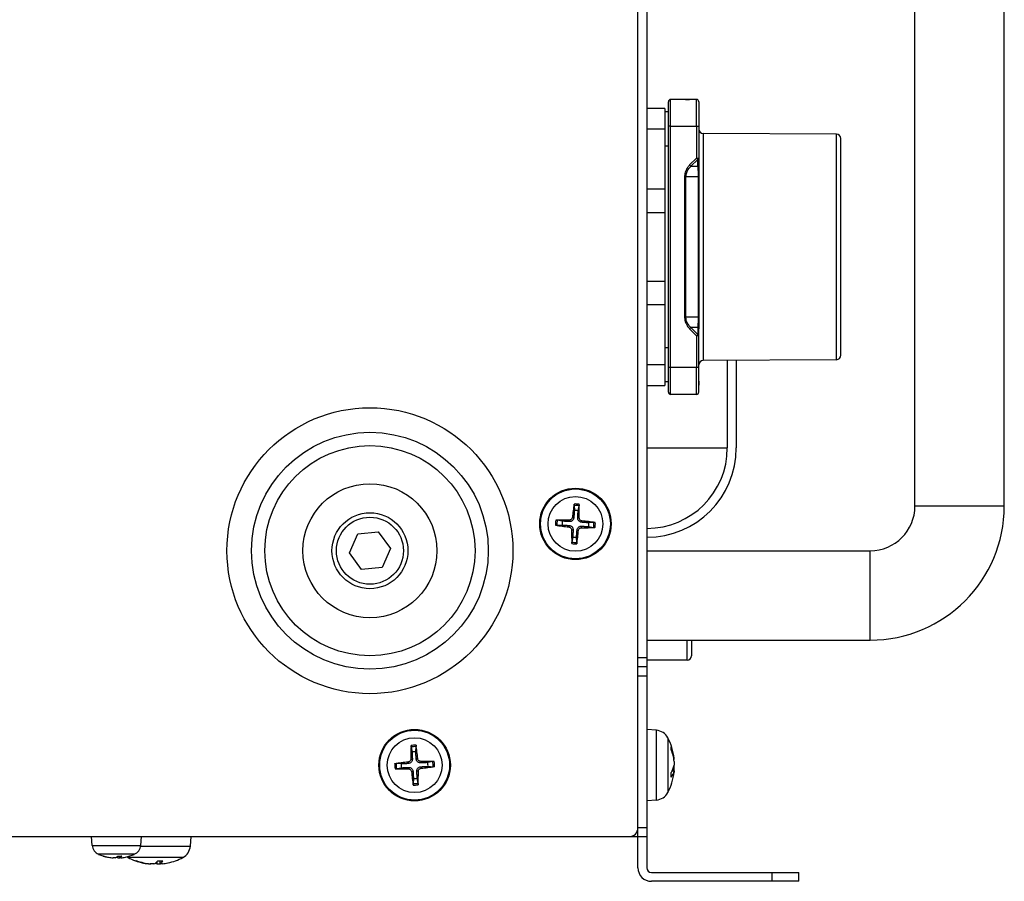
# Model space of a CAD drawing. Header units: millimetres. Extents: x 0 to 2376, y 0 to 1680.
# Tile 10 of 61: x 864 to 975, y 250 to 346. Entities that reach past the tile are written whole.
import ezdxf

# ---------------------------------------------------------------- set-up
doc = ezdxf.new("R2010")
doc.units = ezdxf.units.MM
doc.header["$LTSCALE"] = 0.2

# ---------------------------------------------------------------- blocks, each defined once
blk = doc.blocks.new('A$C0e24132f')
for p, q in [((340.9, -19), (340.9, -217.5)), ((339.9, -217.5), (339.9, -20)), ((370.9, -177), (370.9, -77)), ((380.9, -177), (380.9, -77)), ((343.55, -164.5), (343.55, -131.5)), ((346.45, -131.5), (343.55, -131.5)), ((346.45, -134.5), (346.45, -131.5)), ((346.7, -131.75), (346.7, -138.83)), ((342.9, -132.5), (340.9, -132.5)), ((342.9, -132.5), (342.9, -163.5)), ((343.3, -132.9), (342.9, -132.9)), ((340.9, -134.8), (342.9, -134.8)), ((343.55, -134.5), (343.3, -134.5)), ((343.3, -161.5), (343.3, -134.5)), ((343.55, -134.5), (346.45, -134.5)), ((346.45, -134.5), (346.7, -134.5)), ((346.45, -134.5), (346.45, -138.06)), ((347.2, -135.3), (347.2, -160.7)), ((362.1, -135.38), (347.2, -135.3)), ((362.1, -135.38), (362.1, -160.62)), ((362.6, -160.12), (362.6, -135.88)), ((342.9, -136.69), (343.3, -136.69)), ((346.45, -138.06), (345.68, -138.83)), ((345.82, -138.97), (346.59, -138.2)), ((346.45, -138.06), (346.59, -138.2)), ((346.45, -138.06), (346.7, -138.06)), ((346.59, -138.97), (346.59, -138.2)), ((345.82, -138.97), (346.59, -138.97)), ((346.61, -139.25), (346.61, -139.25)), ((345.1, -140.12), (345.1, -155.88)), ((345.27, -140.12), (346.63, -140.12)), ((345.27, -155.88), (345.27, -140.12)), ((346.63, -140.12), (346.63, -155.88)), ((346.7, -140.12), (346.7, -155.88)), ((340.9, -141.5), (342.9, -141.5)), ((340.9, -144.15), (342.9, -144.15)), ((340.9, -151.85), (342.9, -151.85)), ((342.9, -154.5), (340.9, -154.5)), ((346.63, -155.88), (345.27, -155.88)), ((345.68, -157.17), (346.45, -157.94)), ((346.59, -157.03), (345.82, -157.03)), ((346.59, -157.8), (345.82, -157.03)), ((346.59, -157.03), (346.59, -157.8)), ((346.61, -156.75), (346.61, -156.75)), ((346.7, -164.25), (346.7, -157.17)), ((346.45, -157.94), (346.59, -157.8)), ((346.7, -157.94), (346.45, -157.94)), ((346.45, -157.94), (346.45, -161.5)), ((343.3, -159.31), (342.9, -159.31)), ((362.1, -160.62), (347.2, -160.7)), ((349.9, -160.68), (349.9, -170.5)), ((350.9, -160.68), (350.9, -170.5)), ((342.9, -161.2), (340.9, -161.2)), ((343.55, -161.5), (343.3, -161.5)), ((346.45, -161.5), (343.55, -161.5)), ((346.7, -161.5), (346.45, -161.5)), ((346.45, -164.5), (346.45, -161.5)), ((340.9, -163.5), (342.9, -163.5)), ((343.3, -163.1), (342.9, -163.1)), ((346.45, -164.5), (343.55, -164.5)), ((340.9, -170.5), (349.9, -170.5)), ((332.74, -176.93), (332.78, -177.5)), ((333.2, -177.53), (333.3, -176.97)), ((380.9, -177), (370.9, -177)), ((332.55, -178.28), (332.72, -178.29)), ((333.33, -178.32), (333.16, -178.32)), ((330.83, -179.16), (331.4, -179.12)), ((331.43, -178.7), (330.87, -178.6)), ((332.18, -179.35), (332.19, -179.18)), ((332.22, -178.57), (332.22, -178.74)), ((333.58, -179.43), (333.58, -179.26)), ((333.62, -178.65), (333.61, -178.82)), ((334.37, -179.3), (334.93, -179.4)), ((334.97, -178.84), (334.4, -178.88)), ((307.6, -182.24), (308.54, -180.13)), ((308.54, -180.13), (310.84, -179.89)), ((310.84, -179.89), (312.2, -181.76)), ((332.47, -179.68), (332.64, -179.68)), ((332.6, -180.47), (332.5, -181.03)), ((333.06, -181.07), (333.02, -180.5)), ((333.25, -179.72), (333.08, -179.71)), ((312.2, -181.76), (311.26, -183.87)), ((308.96, -184.11), (307.6, -182.24)), ((340.9, -182), (365.9, -182)), ((365.9, -192), (365.9, -182)), ((311.26, -183.87), (308.96, -184.11)), ((340.9, -192), (365.9, -192)), ((345.4, -194.25), (345.4, -192)), ((345.9, -192), (345.9, -193.75)), ((340.9, -194), (339.9, -194)), ((340.9, -195), (339.9, -195)), ((345.4, -194.25), (340.9, -194.25)), ((339.9, -196), (340.9, -196)), ((341.96, -202.09), (340.9, -202)), ((341.96, -209.91), (341.96, -202.09)), ((343.23, -202.93), (343.23, -209.07)), ((314.51, -203.96), (314.61, -204.53)), ((315.03, -204.5), (315.07, -203.93)), ((343.61, -204.22), (343.61, -203.94)), ((343.61, -204.24), (343.61, -203.98)), ((313.4, -205.87), (312.83, -205.83)), ((314.18, -205.65), (314.2, -205.82)), ((314.48, -205.32), (314.65, -205.32)), ((315.25, -205.28), (315.08, -205.3)), ((315.58, -205.58), (315.58, -205.75)), ((316.94, -205.61), (316.37, -205.71)), ((343.95, -205.2), (343.89, -205.2)), ((343.96, -205.35), (343.92, -205.35)), ((312.86, -206.39), (313.43, -206.29)), ((314.22, -206.42), (314.22, -206.25)), ((314.55, -206.72), (314.72, -206.7)), ((315.32, -206.68), (315.15, -206.68)), ((315.62, -206.35), (315.6, -206.18)), ((316.4, -206.13), (316.97, -206.17)), ((343.61, -207.32), (343.61, -206.84)), ((343.61, -207.34), (343.61, -206.85)), ((343.95, -206.68), (343.71, -206.67)), ((343.96, -206.65), (343.73, -206.63)), ((343.95, -206.42), (343.83, -206.42)), ((314.77, -207.5), (314.73, -208.07)), ((315.29, -208.04), (315.19, -207.47)), ((341.96, -209.91), (340.9, -210)), ((340.9, -213), (339.9, -213)), ((-59.1, -214), (340.9, -214)), ((278.82, -214.99), (278.73, -214)), ((284.24, -214.99), (284.33, -214)), ((289.81, -215.06), (289.9, -214)), ((278.82, -214.99), (284.24, -214.99)), ((283.53, -215.98), (279.53, -215.98)), ((284.24, -215.06), (289.81, -215.06)), ((280.05, -216.18), (280.17, -216.18)), ((280.08, -216.18), (280.18, -216.18)), ((281.02, -216.37), (281.02, -216.36)), ((281.17, -216.38), (281.17, -216.37)), ((281.67, -216.37), (281.65, -216.19)), ((281.66, -216.18), (282.11, -216.18)), ((281.67, -216.18), (282.12, -216.18)), ((281.89, -216.38), (281.87, -216.18)), ((281.89, -216.37), (281.88, -216.18)), ((288.97, -216.33), (282.83, -216.33)), ((283.69, -216.71), (283.83, -216.71)), ((283.73, -216.71), (283.85, -216.71)), ((285.12, -217.05), (285.12, -217.03)), ((285.36, -217.06), (285.36, -217.05)), ((286.1, -217.05), (286.08, -216.8)), ((286.17, -216.71), (286.71, -216.71)), ((286.18, -216.71), (286.72, -216.71)), ((286.44, -217.06), (286.41, -216.71)), ((286.45, -217.05), (286.42, -216.71)), ((341.4, -218), (357.9, -218)), ((354.9, -218), (354.9, -219)), ((357.9, -219), (357.9, -218)), ((357.9, -219), (341.4, -219))]:
    blk.add_line(p, q)
for centre, radius in [((309.9, -182), 16), ((309.9, -182), 13.25), ((309.9, -182), 11.76), ((309.9, -182), 7.5), ((332.9, -179), 4), ((332.9, -179), 3.91), ((332.9, -179), 3.07), ((309.9, -182), 4.25), ((309.9, -182), 3.75), ((314.9, -206), 4), ((314.9, -206), 3.91), ((314.9, -206), 3.07)]:
    blk.add_circle(centre, radius)
for centre, radius, start, end in [((343.55, -131.75), 0.25, 90, 180), ((346.45, -131.75), 0.25, 0, 89.9999), ((347.2, -134.8), 0.5, 180, 269.7), ((362.1, -135.88), 0.5, 0.002, 89.7), ((362.2, -136.19), 0.4, 0, 0.0195), ((346.45, -157.95), 0.25, 0, 0.183), ((347.2, -161.2), 0.5, 90.3, 180), ((362.1, -160.12), 0.5, 270.3, 359.9981), ((362.2, -159.81), 0.4, 359.9805, 0), ((343.55, -164.25), 0.25, 180, 270), ((346.45, -164.25), 0.25, 270, 359.9999), ((340.9, -170.5), 9, 270, 0), ((340.9, -170.5), 10, 270, 0), ((332.9, -179), 2.07, 78.7776, 94.4794), ((332.9, -179), 2.23, 79.3919, 93.8651), ((365.9, -177), 15, 270, 0), ((365.9, -177), 5, 270, 0), ((332.9, -179), 1.5, 78.5182, 94.7388), ((332.9, -179), 2.23, 169.3919, 183.8651), ((332.9, -179), 2.07, 168.7776, 184.4794), ((332.9, -179), 1.5, 168.5182, 184.7388), ((332.9, -179), 1.5, 348.5182, 4.7388), ((332.9, -179), 2.07, 348.7776, 4.4794), ((332.9, -179), 2.23, 349.3919, 3.8651), ((332.9, -179), 1.5, 258.5182, 274.7388), ((332.9, -179), 2.23, 259.3919, 273.8651), ((332.9, -179), 2.07, 258.7776, 274.4794), ((345.4, -193.75), 0.5, 270, 0), ((341.82, -203.69), 1.6, 28.1727, 85), ((314.9, -206), 2.23, 85.7852, 100.2584), ((337.5, -206), 6.5, 6.9646, 28.1727), ((314.9, -206), 2.07, 85.1709, 100.8727), ((314.9, -206), 1.5, 84.9115, 101.1321), ((314.9, -206), 2.23, 175.7852, 190.2584), ((314.9, -206), 2.07, 175.1709, 190.8727), ((314.9, -206), 1.5, 174.9115, 191.1321), ((314.9, -206), 1.5, 354.9115, 11.1321), ((314.9, -206), 2.07, 355.1709, 10.8727), ((314.9, -206), 2.23, 355.7852, 10.2584), ((337.5, -206), 6.5, 331.8273, 353.0354), ((314.9, -206), 2.07, 265.1709, 280.8727), ((314.9, -206), 2.23, 265.7852, 280.2584), ((314.9, -206), 1.5, 264.9115, 281.1321), ((341.82, -208.31), 1.6, 275, 331.8273), ((338.9, -213), 1, 270, 0), ((280.01, -214.88), 1.2, 185, 246.4529), ((281.53, -211.4), 5, 246.4529, 258.4572), ((281.53, -211.4), 5, 281.5428, 293.5471), ((283.05, -214.88), 1.2, 293.5471, 355), ((288.21, -214.92), 1.6, 298.1727, 355), ((283.59, -214.92), 1.6, 236.8164, 241.8273), ((285.9, -210.6), 6.5, 241.8273, 257.5943), ((285.9, -210.6), 6.5, 282.4057, 298.1727), ((341.4, -217.5), 1.5, 180, 270), ((341.4, -217.5), 0.5, 180, 270)]:
    blk.add_arc(centre, radius, start, end)
for centre, major_axis, ratio, start_param, end_param in [((345.68, -138.83), (-0.177, 0.177), 0.00001, 1.571412, 2.527373), ((346.45, -138.06), (0.25, 0), 0.707107, 5.327865, 6.283183), ((346.45, -138.83), (0.25, 0), 0.707102, 5.327884, 6.28321), ((346.45, -140.12), (0.25, 0), 0.000605, 5.497951, 6.283183), ((345.68, -157.17), (-0.177, -0.177), 0.00001, 3.757077, 4.712404), ((346.45, -157.17), (0.25, 0), 0.707102, 6.283157, 7.238494), ((346.45, -157.94), (0.25, 0), 0.707107, 6.283185, 7.238511), ((333.04, -179.02), (-0.71, -6.46), 0.087156, 4.368276, 4.60726), ((332.76, -179), (0.05, 6.5), 0.087156, 4.817518, 5.056502), ((332.92, -178.86), (6.46, -0.71), 0.087156, 4.368276, 4.60726), ((332.9, -179.14), (-6.5, 0.05), 0.087156, 4.817518, 5.056502), ((332.9, -178.86), (6.5, -0.05), 0.087156, 4.817518, 5.056502), ((332.88, -179.14), (-6.46, 0.71), 0.087156, 4.368276, 4.60726), ((333.04, -179), (-0.05, -6.5), 0.087156, 4.817518, 5.056502), ((332.76, -178.98), (0.71, 6.46), 0.087156, 4.368276, 4.60726), ((315.04, -206), (0.01, -6.5), 0.087156, 4.368276, 4.60726), ((314.76, -206.01), (-0.67, 6.46), 0.087156, 4.817518, 5.056502), ((337.51, -206.08), (6.41, 1.04), 0.83971, 6.252612, 6.491596), ((337.51, -205.94), (6.38, -1.24), 0.890133, 0.276866, 0.51585), ((314.91, -206.14), (-6.46, -0.67), 0.087156, 4.817518, 5.056502), ((314.9, -206.14), (-6.5, -0.01), 0.087156, 4.368276, 4.60726), ((337.51, -206.12), (6.46, 0.67), 0.535995, 5.883497, 6.122481), ((314.9, -205.86), (6.5, 0.01), 0.087156, 4.368276, 4.60726), ((315.04, -205.99), (0.67, -6.46), 0.087156, 4.817518, 5.056502), ((314.76, -206), (-0.01, 6.5), 0.087156, 4.368276, 4.60726), ((314.89, -205.86), (6.46, 0.67), 0.087156, 4.817518, 5.056502), ((337.51, -205.88), (6.47, -0.63), 0.447288, 5.98284, 6.221824), ((337.51, -206.06), (6.38, 1.24), 0.890133, 5.967096, 6.006319), ((281.57, -211.42), (-1.62, -4.73), 0.963211, 0.021966, 0.228028), ((281.49, -211.42), (-1.71, 4.69), 0.967106, 2.505529, 2.711591), ((281.7, -211.42), (-0.45, -4.98), 0.254222, 0.113918, 0.31998), ((281.36, -211.42), (0.45, -4.98), 0.254222, 6.065366, 6.169268), ((281.36, -211.42), (0.45, -4.98), 0.238978, 0.069385, 0.275447), ((281.49, -211.42), (1.62, -4.73), 0.963211, 6.055157, 6.159059), ((285.94, -210.61), (-1.84, -6.23), 0.951292, 6.212428, 6.451412), ((285.87, -210.61), (-2.63, 5.94), 0.976551, 2.389391, 2.628375), ((286.03, -210.61), (-0.59, -6.47), 0.295714, 0.132215, 0.371199), ((285.77, -210.61), (0.59, -6.47), 0.295714, 6.049434, 6.15097), ((285.76, -210.61), (0.58, -6.47), 0.196854, 0.087562, 0.326546), ((285.86, -210.61), (1.84, -6.23), 0.951292, 6.114958, 6.216495)]:
    blk.add_ellipse(centre, major_axis=major_axis, ratio=ratio, start_param=start_param, end_param=end_param)
for points, knots in [([(343.3, -134.5), (343.3, -134.14), (343.3, -133.8), (343.3, -133.46), (343.3, -133.12), (343.3, -132.82), (343.3, -132.56), (343.3, -132.29), (343.3, -132.09), (343.3, -131.95), (343.3, -131.82), (343.3, -131.75), (343.3, -131.75)], [0, 0, 0, 0, 0.25, 0.25, 0.25, 0.5, 0.5, 0.5, 0.75, 0.75, 0.75, 1, 1, 1, 1]), ([(345.23, -131.5), (345.31, -131.5), (345.42, -131.5), (345.59, -131.5), (345.64, -131.5), (345.68, -131.5)], [0, 0, 0, 0, 0.05974482, 0.05974482, 0.07876395, 0.07876395, 0.07876395, 0.07876395]), ([(345.25, -131.5), (345.33, -131.5), (345.44, -131.5), (345.61, -131.5), (345.64, -131.5), (345.68, -131.5)], [0, 0, 0, 0, 0.06024733, 0.06024733, 0.07564366, 0.07564366, 0.07564366, 0.07564366]), ([(345.68, -138.83), (345.68, -138.83), (345.68, -138.83), (345.68, -138.83), (345.68, -138.83), (345.67, -138.84), (345.66, -138.86), (345.65, -138.87), (345.64, -138.88), (345.62, -138.9), (345.6, -138.93), (345.58, -138.95), (345.55, -138.99), (345.52, -139.03), (345.49, -139.07), (345.46, -139.11), (345.41, -139.18), (345.35, -139.28), (345.28, -139.43), (345.27, -139.45), (345.26, -139.47), (345.25, -139.49), (345.21, -139.58), (345.18, -139.67), (345.16, -139.77), (345.14, -139.82), (345.13, -139.86), (345.13, -139.91), (345.1, -140.04), (345.1, -140.12), (345.1, -140.12)], [0, 0, 0, 0, 0.013605, 0.013605, 0.013605, 0.040816, 0.040816, 0.040816, 0.071429, 0.071429, 0.071429, 0.142857, 0.142857, 0.142857, 0.25, 0.25, 0.25, 0.5, 0.5, 0.5, 0.547344, 0.547344, 0.547344, 0.75, 0.75, 0.75, 0.85, 0.85, 0.85, 1, 1, 1, 1]), ([(345.27, -140.12), (345.27, -140.09), (345.27, -140.06), (345.28, -140.04), (345.29, -139.87), (345.33, -139.7), (345.4, -139.55), (345.41, -139.53), (345.42, -139.51), (345.43, -139.5), (345.44, -139.47), (345.49, -139.37), (345.6, -139.22), (345.67, -139.12), (345.73, -139.06), (345.77, -139.02), (345.8, -138.99), (345.82, -138.97), (345.82, -138.97)], [0, 0, 0, 0, 0.0685203, 0.0685203, 0.0685203, 0.4547357, 0.4547357, 0.4547357, 0.5, 0.5, 0.5, 0.75, 0.75, 0.75, 0.8917498, 0.8917498, 0.8917498, 0.9999942, 0.9999942, 0.9999942, 0.9999942]), ([(346.59, -138.97), (346.59, -138.97), (346.6, -138.99), (346.6, -139.02), (346.6, -139.06), (346.6, -139.13), (346.61, -139.22), (346.61, -139.33), (346.61, -139.43), (346.62, -139.5), (346.62, -139.51), (346.62, -139.53), (346.62, -139.55), (346.62, -139.73), (346.63, -139.93), (346.63, -140.12)], [0.0000036, 0.0000036, 0.0000036, 0.0000036, 0.1126762, 0.1126762, 0.1126762, 0.25, 0.25, 0.25, 0.5, 0.5, 0.5, 0.5432707, 0.5432707, 0.5432707, 1, 1, 1, 1]), ([(346.7, -139.46), (346.7, -139.47), (346.7, -139.47), (346.7, -139.48), (346.7, -139.7), (346.7, -139.92), (346.7, -140.11)], [-0.4744391, -0.4744391, -0.4744391, -0.4744391, -0.4643918, -0.4643918, -0.4643918, -0.0108269, -0.0108269, -0.0108269, -0.0108269]), ([(345.1, -155.88), (345.1, -155.88), (345.1, -155.95), (345.13, -156.08), (345.13, -156.12), (345.14, -156.18), (345.16, -156.23), (345.18, -156.33), (345.21, -156.42), (345.25, -156.51), (345.26, -156.53), (345.27, -156.55), (345.28, -156.57), (345.33, -156.68), (345.39, -156.78), (345.46, -156.89), (345.59, -157.08), (345.68, -157.16), (345.68, -157.17)], [0, 0, 0, 0, 0.1428571, 0.1428571, 0.1428571, 0.25, 0.25, 0.25, 0.4554849, 0.4554849, 0.4554849, 0.5, 0.5, 0.5, 0.75, 0.75, 0.75, 1, 1, 1, 1]), ([(345.82, -157.03), (345.82, -157.03), (345.8, -157.01), (345.77, -156.98), (345.73, -156.94), (345.67, -156.87), (345.6, -156.78), (345.51, -156.67), (345.46, -156.57), (345.43, -156.5), (345.42, -156.49), (345.41, -156.47), (345.4, -156.45), (345.32, -156.27), (345.27, -156.07), (345.27, -155.88)], [0.0000075, 0.0000075, 0.0000075, 0.0000075, 0.1154235, 0.1154235, 0.1154235, 0.25, 0.25, 0.25, 0.5, 0.5, 0.5, 0.5433149, 0.5433149, 0.5433149, 1, 1, 1, 1]), ([(346.63, -155.88), (346.63, -155.91), (346.63, -155.94), (346.63, -155.97), (346.63, -156.13), (346.62, -156.3), (346.62, -156.45), (346.62, -156.47), (346.62, -156.49), (346.62, -156.5), (346.62, -156.53), (346.61, -156.63), (346.61, -156.78), (346.6, -156.88), (346.6, -156.94), (346.6, -156.98), (346.6, -157.01), (346.59, -157.03), (346.59, -157.03)], [0, 0, 0, 0, 0.0689321, 0.0689321, 0.0689321, 0.4547357, 0.4547357, 0.4547357, 0.5, 0.5, 0.5, 0.75, 0.75, 0.75, 0.8917148, 0.8917148, 0.8917148, 0.9999961, 0.9999961, 0.9999961, 0.9999961]), ([(346.7, -156.43), (346.7, -156.61), (346.7, -156.78), (346.7, -157), (346.7, -157.07), (346.7, -157.14)], [0, 0, 0, 0, 0.05703538, 0.05703538, 0.08374459, 0.08374459, 0.08374459, 0.08374459]), ([(343.3, -164.25), (343.3, -164.25), (343.3, -164.18), (343.3, -164.05), (343.3, -163.91), (343.3, -163.71), (343.3, -163.44), (343.3, -163.18), (343.3, -162.88), (343.3, -162.54), (343.3, -162.2), (343.3, -161.86), (343.3, -161.5)], [0, 0, 0, 0, 0.25, 0.25, 0.25, 0.5, 0.5, 0.5, 0.75, 0.75, 0.75, 1, 1, 1, 1]), ([(346.7, -163.04), (346.7, -163.12), (346.7, -163.23), (346.7, -163.4), (346.7, -163.44), (346.7, -163.48)], [0, 0, 0, 0, 0.05990515, 0.05990515, 0.07784722, 0.07784722, 0.07784722, 0.07784722]), ([(346.7, -163.04), (346.7, -163.13), (346.7, -163.24), (346.7, -163.41), (346.7, -163.44), (346.7, -163.48)], [0, 0, 0, 0, 0.06014762, 0.06014762, 0.07598162, 0.07598162, 0.07598162, 0.07598162]), ([(332.74, -176.93), (332.74, -176.93), (332.74, -176.92), (332.74, -176.9), (332.74, -176.88), (332.74, -176.85), (332.74, -176.84), (332.75, -176.81), (332.75, -176.79), (332.75, -176.78)], [0.0427285, 0.0427285, 0.0427285, 0.0427285, 0.04646968, 0.04646968, 0.0511089, 0.0511089, 0.05581605, 0.05581605, 0.05997866, 0.05997866, 0.05997866, 0.05997866]), ([(333.31, -176.81), (333.31, -176.82), (333.31, -176.84), (333.31, -176.87), (333.31, -176.89), (333.31, -176.92), (333.31, -176.93), (333.31, -176.95), (333.3, -176.96), (333.3, -176.97)], [0.01456007, 0.01456007, 0.01456007, 0.01456007, 0.01872268, 0.01872268, 0.02342983, 0.02342983, 0.02806906, 0.02806906, 0.03181023, 0.03181023, 0.03181023, 0.03181023]), ([(332.55, -178.28), (332.55, -178.32), (332.54, -178.36), (332.49, -178.44), (332.46, -178.47), (332.4, -178.52), (332.36, -178.55), (332.28, -178.57), (332.25, -178.57), (332.22, -178.57)], [0, 0, 0, 0, 0.01249978, 0.01249978, 0.02499956, 0.02499956, 0.03752367, 0.03752367, 0.04667661, 0.04667661, 0.04667661, 0.04667661]), ([(332.72, -178.29), (332.72, -178.34), (332.71, -178.38), (332.69, -178.46), (332.67, -178.49), (332.62, -178.56), (332.6, -178.6), (332.54, -178.65), (332.5, -178.67), (332.43, -178.71), (332.39, -178.72), (332.31, -178.74), (332.26, -178.75), (332.22, -178.74)], [0.22295627, 0.22295627, 0.22295627, 0.22295627, 0.23668795, 0.23668795, 0.24869912, 0.24869912, 0.26071028, 0.26071028, 0.27272145, 0.27272145, 0.28473261, 0.28473261, 0.29846429, 0.29846429, 0.29846429, 0.29846429]), ([(333.61, -178.82), (333.56, -178.82), (333.52, -178.81), (333.44, -178.79), (333.41, -178.77), (333.34, -178.72), (333.3, -178.7), (333.25, -178.64), (333.23, -178.6), (333.19, -178.53), (333.18, -178.49), (333.16, -178.41), (333.15, -178.36), (333.16, -178.32)], [0.22295627, 0.22295627, 0.22295627, 0.22295627, 0.23668795, 0.23668795, 0.24869912, 0.24869912, 0.26071028, 0.26071028, 0.27272145, 0.27272145, 0.28473261, 0.28473261, 0.29846429, 0.29846429, 0.29846429, 0.29846429]), ([(333.62, -178.65), (333.58, -178.65), (333.54, -178.64), (333.46, -178.59), (333.43, -178.56), (333.38, -178.5), (333.35, -178.46), (333.33, -178.38), (333.33, -178.35), (333.33, -178.32)], [0, 0, 0, 0, 0.01249978, 0.01249978, 0.02499956, 0.02499956, 0.03752367, 0.03752367, 0.04667661, 0.04667661, 0.04667661, 0.04667661]), ([(330.83, -179.16), (330.83, -179.16), (330.82, -179.16), (330.8, -179.16), (330.78, -179.16), (330.75, -179.16), (330.74, -179.16), (330.71, -179.15), (330.69, -179.15), (330.68, -179.15)], [0.0427285, 0.0427285, 0.0427285, 0.0427285, 0.04646968, 0.04646968, 0.0511089, 0.0511089, 0.05581605, 0.05581605, 0.05997866, 0.05997866, 0.05997866, 0.05997866]), ([(330.71, -178.59), (330.72, -178.59), (330.74, -178.59), (330.77, -178.59), (330.79, -178.59), (330.82, -178.59), (330.83, -178.59), (330.85, -178.59), (330.86, -178.6), (330.87, -178.6)], [0.01456007, 0.01456007, 0.01456007, 0.01456007, 0.01872268, 0.01872268, 0.02342983, 0.02342983, 0.02806906, 0.02806906, 0.03181023, 0.03181023, 0.03181023, 0.03181023]), ([(332.18, -179.35), (332.22, -179.35), (332.26, -179.36), (332.34, -179.41), (332.37, -179.44), (332.42, -179.5), (332.45, -179.54), (332.47, -179.62), (332.47, -179.65), (332.47, -179.68)], [0, 0, 0, 0, 0.01249978, 0.01249978, 0.02499956, 0.02499956, 0.03752367, 0.03752367, 0.04667661, 0.04667661, 0.04667661, 0.04667661]), ([(332.19, -179.18), (332.24, -179.18), (332.28, -179.19), (332.36, -179.21), (332.39, -179.23), (332.46, -179.28), (332.5, -179.3), (332.55, -179.36), (332.57, -179.4), (332.61, -179.47), (332.62, -179.51), (332.64, -179.59), (332.65, -179.64), (332.64, -179.68)], [0.22295627, 0.22295627, 0.22295627, 0.22295627, 0.23668795, 0.23668795, 0.24869912, 0.24869912, 0.26071028, 0.26071028, 0.27272145, 0.27272145, 0.28473261, 0.28473261, 0.29846429, 0.29846429, 0.29846429, 0.29846429]), ([(333.08, -179.71), (333.08, -179.66), (333.09, -179.62), (333.11, -179.54), (333.13, -179.51), (333.18, -179.44), (333.2, -179.4), (333.26, -179.35), (333.3, -179.33), (333.37, -179.29), (333.41, -179.28), (333.49, -179.26), (333.54, -179.25), (333.58, -179.26)], [0.22295627, 0.22295627, 0.22295627, 0.22295627, 0.23668795, 0.23668795, 0.24869912, 0.24869912, 0.26071028, 0.26071028, 0.27272145, 0.27272145, 0.28473261, 0.28473261, 0.29846429, 0.29846429, 0.29846429, 0.29846429]), ([(333.25, -179.72), (333.25, -179.68), (333.26, -179.64), (333.31, -179.56), (333.34, -179.53), (333.4, -179.48), (333.44, -179.45), (333.52, -179.43), (333.55, -179.43), (333.58, -179.43)], [0, 0, 0, 0, 0.01249978, 0.01249978, 0.02499956, 0.02499956, 0.03752367, 0.03752367, 0.04667661, 0.04667661, 0.04667661, 0.04667661]), ([(335.09, -179.41), (335.08, -179.41), (335.06, -179.41), (335.03, -179.41), (335.01, -179.41), (334.98, -179.41), (334.97, -179.41), (334.95, -179.41), (334.94, -179.4), (334.93, -179.4)], [0.01456007, 0.01456007, 0.01456007, 0.01456007, 0.01872268, 0.01872268, 0.02342983, 0.02342983, 0.02806906, 0.02806906, 0.03181023, 0.03181023, 0.03181023, 0.03181023]), ([(334.97, -178.84), (334.97, -178.84), (334.98, -178.84), (335, -178.84), (335.02, -178.84), (335.05, -178.84), (335.06, -178.84), (335.09, -178.85), (335.11, -178.85), (335.12, -178.85)], [0.0427285, 0.0427285, 0.0427285, 0.0427285, 0.04646968, 0.04646968, 0.0511089, 0.0511089, 0.05581605, 0.05581605, 0.05997866, 0.05997866, 0.05997866, 0.05997866]), ([(332.49, -181.19), (332.49, -181.18), (332.49, -181.16), (332.49, -181.13), (332.49, -181.11), (332.49, -181.08), (332.49, -181.07), (332.49, -181.05), (332.5, -181.04), (332.5, -181.03)], [0.01456007, 0.01456007, 0.01456007, 0.01456007, 0.01872268, 0.01872268, 0.02342983, 0.02342983, 0.02806906, 0.02806906, 0.03181023, 0.03181023, 0.03181023, 0.03181023]), ([(333.06, -181.07), (333.06, -181.07), (333.06, -181.08), (333.06, -181.1), (333.06, -181.12), (333.06, -181.15), (333.06, -181.16), (333.05, -181.19), (333.05, -181.21), (333.05, -181.22)], [0.0427285, 0.0427285, 0.0427285, 0.0427285, 0.04646968, 0.04646968, 0.0511089, 0.0511089, 0.05581605, 0.05581605, 0.05997866, 0.05997866, 0.05997866, 0.05997866]), ([(314.51, -203.96), (314.51, -203.96), (314.51, -203.95), (314.51, -203.93), (314.5, -203.91), (314.5, -203.89), (314.5, -203.87), (314.5, -203.84), (314.5, -203.82), (314.5, -203.81)], [0.0427285, 0.0427285, 0.0427285, 0.0427285, 0.04646968, 0.04646968, 0.0511089, 0.0511089, 0.05581605, 0.05581605, 0.05997866, 0.05997866, 0.05997866, 0.05997866]), ([(315.06, -203.78), (315.07, -203.79), (315.07, -203.81), (315.07, -203.84), (315.07, -203.86), (315.07, -203.88), (315.07, -203.9), (315.08, -203.92), (315.07, -203.93), (315.07, -203.93)], [0.01456007, 0.01456007, 0.01456007, 0.01456007, 0.01872268, 0.01872268, 0.02342983, 0.02342983, 0.02806906, 0.02806906, 0.03181023, 0.03181023, 0.03181023, 0.03181023]), ([(312.68, -205.84), (312.69, -205.83), (312.71, -205.83), (312.74, -205.83), (312.76, -205.83), (312.78, -205.83), (312.8, -205.83), (312.82, -205.82), (312.83, -205.83), (312.83, -205.83)], [0.01456007, 0.01456007, 0.01456007, 0.01456007, 0.01872268, 0.01872268, 0.02342983, 0.02342983, 0.02806906, 0.02806906, 0.03181023, 0.03181023, 0.03181023, 0.03181023]), ([(314.48, -205.32), (314.48, -205.36), (314.47, -205.4), (314.43, -205.49), (314.41, -205.52), (314.35, -205.58), (314.31, -205.61), (314.24, -205.64), (314.21, -205.65), (314.18, -205.65)], [0, 0, 0, 0, 0.01249978, 0.01249978, 0.02499956, 0.02499956, 0.03752367, 0.03752367, 0.04667661, 0.04667661, 0.04667661, 0.04667661]), ([(314.65, -205.32), (314.65, -205.36), (314.65, -205.41), (314.63, -205.48), (314.61, -205.52), (314.58, -205.6), (314.55, -205.63), (314.5, -205.69), (314.47, -205.72), (314.4, -205.77), (314.36, -205.78), (314.28, -205.81), (314.24, -205.82), (314.2, -205.82)], [0.22295627, 0.22295627, 0.22295627, 0.22295627, 0.23668795, 0.23668795, 0.24869912, 0.24869912, 0.26071028, 0.26071028, 0.27272145, 0.27272145, 0.28473261, 0.28473261, 0.29846429, 0.29846429, 0.29846429, 0.29846429]), ([(315.58, -205.75), (315.54, -205.75), (315.49, -205.75), (315.42, -205.73), (315.38, -205.71), (315.3, -205.68), (315.27, -205.65), (315.21, -205.6), (315.18, -205.57), (315.13, -205.5), (315.12, -205.46), (315.09, -205.38), (315.08, -205.34), (315.08, -205.3)], [0.22295627, 0.22295627, 0.22295627, 0.22295627, 0.23668795, 0.23668795, 0.24869912, 0.24869912, 0.26071028, 0.26071028, 0.27272145, 0.27272145, 0.28473261, 0.28473261, 0.29846429, 0.29846429, 0.29846429, 0.29846429]), ([(315.58, -205.58), (315.54, -205.58), (315.5, -205.57), (315.41, -205.53), (315.38, -205.51), (315.32, -205.45), (315.29, -205.41), (315.26, -205.34), (315.25, -205.31), (315.25, -205.28)], [0, 0, 0, 0, 0.01249978, 0.01249978, 0.02499956, 0.02499956, 0.03752367, 0.03752367, 0.04667661, 0.04667661, 0.04667661, 0.04667661]), ([(316.94, -205.61), (316.94, -205.61), (316.95, -205.61), (316.97, -205.61), (316.99, -205.6), (317.01, -205.6), (317.03, -205.6), (317.06, -205.6), (317.08, -205.6), (317.09, -205.6)], [0.0427285, 0.0427285, 0.0427285, 0.0427285, 0.04646968, 0.04646968, 0.0511089, 0.0511089, 0.05581605, 0.05581605, 0.05997866, 0.05997866, 0.05997866, 0.05997866]), ([(343.96, -205.35), (343.96, -205.35), (343.96, -205.34), (343.96, -205.32), (343.96, -205.3), (343.96, -205.25), (343.95, -205.22), (343.95, -205.2)], [0.01480886, 0.01480886, 0.01480886, 0.01480886, 0.02499956, 0.02499956, 0.03752367, 0.03752367, 0.04667661, 0.04667661, 0.04667661, 0.04667661]), ([(343.95, -205.58), (343.95, -205.62), (343.96, -205.66), (343.96, -205.75), (343.96, -205.79), (343.96, -205.87), (343.96, -205.91), (343.96, -205.97), (343.95, -205.99), (343.95, -206.01)], [0, 0, 0, 0, 0.01249978, 0.01249978, 0.02499956, 0.02499956, 0.03752367, 0.03752367, 0.04667661, 0.04667661, 0.04667661, 0.04667661]), ([(343.95, -206.42), (343.95, -206.38), (343.96, -206.34), (343.96, -206.25), (343.96, -206.21), (343.96, -206.13), (343.96, -206.09), (343.96, -206.03), (343.95, -206.02), (343.95, -206)], [0, 0, 0, 0, 0.01249978, 0.01249978, 0.02499956, 0.02499956, 0.03752367, 0.03752367, 0.0449725, 0.0449725, 0.0449725, 0.0449725]), ([(312.86, -206.39), (312.86, -206.39), (312.85, -206.39), (312.83, -206.39), (312.81, -206.4), (312.79, -206.4), (312.77, -206.4), (312.74, -206.4), (312.72, -206.4), (312.71, -206.4)], [0.0427285, 0.0427285, 0.0427285, 0.0427285, 0.04646968, 0.04646968, 0.0511089, 0.0511089, 0.05581605, 0.05581605, 0.05997866, 0.05997866, 0.05997866, 0.05997866]), ([(314.22, -206.25), (314.26, -206.25), (314.31, -206.25), (314.38, -206.27), (314.42, -206.29), (314.5, -206.32), (314.53, -206.35), (314.59, -206.4), (314.62, -206.43), (314.67, -206.5), (314.68, -206.54), (314.71, -206.62), (314.72, -206.66), (314.72, -206.7)], [0.22295627, 0.22295627, 0.22295627, 0.22295627, 0.23668795, 0.23668795, 0.24869912, 0.24869912, 0.26071028, 0.26071028, 0.27272145, 0.27272145, 0.28473261, 0.28473261, 0.29846429, 0.29846429, 0.29846429, 0.29846429]), ([(314.22, -206.42), (314.26, -206.42), (314.3, -206.43), (314.39, -206.47), (314.42, -206.49), (314.48, -206.55), (314.51, -206.59), (314.54, -206.66), (314.55, -206.69), (314.55, -206.72)], [0, 0, 0, 0, 0.01249978, 0.01249978, 0.02499956, 0.02499956, 0.03752367, 0.03752367, 0.04667661, 0.04667661, 0.04667661, 0.04667661]), ([(315.15, -206.68), (315.15, -206.64), (315.15, -206.59), (315.17, -206.52), (315.19, -206.48), (315.22, -206.4), (315.25, -206.37), (315.3, -206.31), (315.33, -206.28), (315.4, -206.23), (315.44, -206.22), (315.52, -206.19), (315.56, -206.18), (315.6, -206.18)], [0.22295627, 0.22295627, 0.22295627, 0.22295627, 0.23668795, 0.23668795, 0.24869912, 0.24869912, 0.26071028, 0.26071028, 0.27272145, 0.27272145, 0.28473261, 0.28473261, 0.29846429, 0.29846429, 0.29846429, 0.29846429]), ([(315.32, -206.68), (315.32, -206.64), (315.33, -206.6), (315.37, -206.51), (315.39, -206.48), (315.45, -206.42), (315.49, -206.39), (315.56, -206.36), (315.59, -206.35), (315.62, -206.35)], [0, 0, 0, 0, 0.01249978, 0.01249978, 0.02499956, 0.02499956, 0.03752367, 0.03752367, 0.04667661, 0.04667661, 0.04667661, 0.04667661]), ([(317.12, -206.16), (317.11, -206.17), (317.09, -206.17), (317.06, -206.17), (317.04, -206.17), (317.02, -206.17), (317, -206.17), (316.98, -206.18), (316.97, -206.17), (316.97, -206.17)], [0.01456007, 0.01456007, 0.01456007, 0.01456007, 0.01872268, 0.01872268, 0.02342983, 0.02342983, 0.02806906, 0.02806906, 0.03181023, 0.03181023, 0.03181023, 0.03181023]), ([(343.95, -206.68), (343.95, -206.67), (343.96, -206.65), (343.96, -206.65), (343.96, -206.65), (343.96, -206.68), (343.96, -206.7), (343.96, -206.75), (343.95, -206.77), (343.95, -206.79)], [0, 0, 0, 0, 0.01249978, 0.01249978, 0.02499956, 0.02499956, 0.03752367, 0.03752367, 0.0449725, 0.0449725, 0.0449725, 0.0449725]), ([(314.74, -208.22), (314.73, -208.21), (314.73, -208.19), (314.73, -208.16), (314.73, -208.14), (314.73, -208.12), (314.73, -208.1), (314.72, -208.08), (314.73, -208.07), (314.73, -208.07)], [0.01456007, 0.01456007, 0.01456007, 0.01456007, 0.01872268, 0.01872268, 0.02342983, 0.02342983, 0.02806906, 0.02806906, 0.03181023, 0.03181023, 0.03181023, 0.03181023]), ([(315.29, -208.04), (315.29, -208.04), (315.29, -208.05), (315.29, -208.07), (315.3, -208.09), (315.3, -208.11), (315.3, -208.13), (315.3, -208.16), (315.3, -208.18), (315.3, -208.19)], [0.0427285, 0.0427285, 0.0427285, 0.0427285, 0.04646968, 0.04646968, 0.0511089, 0.0511089, 0.05581605, 0.05581605, 0.05997866, 0.05997866, 0.05997866, 0.05997866]), ([(281.02, -216.37), (281.05, -216.37), (281.07, -216.38), (281.11, -216.38), (281.13, -216.38), (281.16, -216.38), (281.17, -216.38), (281.17, -216.38), (281.17, -216.38), (281.17, -216.38)], [0, 0, 0, 0, 0.00749492, 0.00749492, 0.01498984, 0.01498984, 0.02248639, 0.02248639, 0.02500047, 0.02500047, 0.02500047, 0.02500047]), ([(281.39, -216.37), (281.39, -216.37), (281.37, -216.38), (281.34, -216.38), (281.32, -216.38), (281.28, -216.38), (281.25, -216.38), (281.2, -216.38), (281.18, -216.37), (281.15, -216.37)], [0, 0, 0, 0, 0.00749492, 0.00749492, 0.01498984, 0.01498984, 0.02248639, 0.02248639, 0.02966793, 0.02966793, 0.02966793, 0.02966793]), ([(281.67, -216.37), (281.67, -216.37), (281.69, -216.38), (281.72, -216.38), (281.74, -216.38), (281.78, -216.38), (281.81, -216.38), (281.85, -216.38), (281.87, -216.38), (281.89, -216.37)], [0, 0, 0, 0, 0.00749492, 0.00749492, 0.01498984, 0.01498984, 0.02248639, 0.02248639, 0.02763227, 0.02763227, 0.02763227, 0.02763227]), ([(282.04, -216.37), (282.01, -216.37), (281.99, -216.38), (281.95, -216.38), (281.93, -216.38), (281.9, -216.38), (281.89, -216.38), (281.89, -216.38), (281.89, -216.37), (281.89, -216.37)], [0, 0, 0, 0, 0.00749492, 0.00749492, 0.01498984, 0.01498984, 0.02248639, 0.02248639, 0.02966793, 0.02966793, 0.02966793, 0.02966793]), ([(285.12, -217.05), (285.16, -217.05), (285.2, -217.06), (285.27, -217.06), (285.3, -217.06), (285.34, -217.06), (285.35, -217.06), (285.36, -217.06), (285.36, -217.06), (285.36, -217.06)], [0, 0, 0, 0, 0.01249978, 0.01249978, 0.02499956, 0.02499956, 0.03752367, 0.03752367, 0.040353, 0.040353, 0.040353, 0.040353]), ([(285.7, -217.05), (285.69, -217.05), (285.66, -217.06), (285.61, -217.06), (285.57, -217.06), (285.5, -217.06), (285.45, -217.06), (285.38, -217.06), (285.35, -217.05), (285.32, -217.05)], [0, 0, 0, 0, 0.01249978, 0.01249978, 0.02499956, 0.02499956, 0.03752367, 0.03752367, 0.04667661, 0.04667661, 0.04667661, 0.04667661]), ([(286.1, -217.05), (286.11, -217.05), (286.14, -217.06), (286.19, -217.06), (286.23, -217.06), (286.3, -217.06), (286.35, -217.06), (286.41, -217.06), (286.43, -217.06), (286.44, -217.05)], [0, 0, 0, 0, 0.01249978, 0.01249978, 0.02499956, 0.02499956, 0.03752367, 0.03752367, 0.04267919, 0.04267919, 0.04267919, 0.04267919]), ([(286.68, -217.05), (286.64, -217.05), (286.6, -217.06), (286.53, -217.06), (286.5, -217.06), (286.46, -217.06), (286.45, -217.06), (286.44, -217.06), (286.44, -217.05), (286.45, -217.05)], [0, 0, 0, 0, 0.01249978, 0.01249978, 0.02499956, 0.02499956, 0.03752367, 0.03752367, 0.04667661, 0.04667661, 0.04667661, 0.04667661])]:
    blk.add_open_spline(points, degree=3, knots=knots)
for points in [[(346.7, -132.52), (346.7, -132.7), (346.7, -132.85), (346.7, -132.96)], [(346.7, -138.83), (346.7, -138.83), (346.7, -138.84), (346.7, -138.86)], [(346.7, -138.86), (346.7, -139.04), (346.7, -139.24), (346.7, -139.46)], [(345.27, -140.12), (345.23, -140.12), (345.16, -140.12), (345.1, -140.12)], [(346.7, -140.11), (346.7, -140.12), (346.7, -140.12), (346.7, -140.12)], [(345.27, -155.88), (345.23, -155.88), (345.16, -155.88), (345.1, -155.88)], [(346.7, -155.88), (346.7, -155.88), (346.7, -155.88), (346.7, -155.89)], [(346.7, -155.89), (346.7, -156.05), (346.7, -156.24), (346.7, -156.43)], [(346.7, -157.14), (346.7, -157.16), (346.7, -157.17), (346.7, -157.17)], [(345.68, -164.5), (345.5, -164.5), (345.35, -164.5), (345.24, -164.5)], [(343.61, -203.94), (343.61, -203.95), (343.61, -203.97), (343.61, -203.98)], [(343.61, -207.32), (343.61, -207.32), (343.61, -207.33), (343.61, -207.34)], [(280.08, -216.18), (280.07, -216.18), (280.06, -216.18), (280.05, -216.18)], [(282.12, -216.18), (282.12, -216.18), (282.11, -216.18), (282.11, -216.18)], [(283.73, -216.71), (283.72, -216.71), (283.7, -216.71), (283.69, -216.71)], [(286.72, -216.71), (286.72, -216.71), (286.71, -216.71), (286.71, -216.71)]]:
    blk.add_open_spline(points, degree=3)
for points, weights in [([(332.78, -177.5), (332.74, -178.04), (332.72, -178.29)], [1, 1.44873413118, 1.8284082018]), ([(333.16, -178.32), (333.17, -178.06), (333.2, -177.53)], [1.8284082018, 1.44873413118, 1]), ([(331.4, -179.12), (331.94, -179.16), (332.19, -179.18)], [1, 1.44873413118, 1.8284082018]), ([(332.22, -178.74), (331.96, -178.73), (331.43, -178.7)], [1.8284082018, 1.44873413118, 1]), ([(333.58, -179.26), (333.84, -179.27), (334.37, -179.3)], [1.8284082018, 1.44873413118, 1]), ([(334.4, -178.88), (333.86, -178.84), (333.61, -178.82)], [1, 1.44873413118, 1.8284082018]), ([(332.64, -179.68), (332.63, -179.94), (332.6, -180.47)], [1.8284082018, 1.44873413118, 1]), ([(333.02, -180.5), (333.06, -179.96), (333.08, -179.71)], [1, 1.44873413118, 1.8284082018]), ([(314.61, -204.53), (314.64, -205.06), (314.65, -205.32)], [1, 1.44873413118, 1.8284082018]), ([(315.08, -205.3), (315.06, -205.04), (315.03, -204.5)], [1.8284082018, 1.44873413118, 1]), ([(314.2, -205.82), (313.94, -205.84), (313.4, -205.87)], [1.8284082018, 1.44873413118, 1]), ([(316.37, -205.71), (315.84, -205.74), (315.58, -205.75)], [1, 1.44873413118, 1.8284082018]), ([(313.43, -206.29), (313.96, -206.26), (314.22, -206.25)], [1, 1.44873413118, 1.8284082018]), ([(314.72, -206.7), (314.74, -206.96), (314.77, -207.5)], [1.8284082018, 1.44873413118, 1]), ([(315.19, -207.47), (315.16, -206.94), (315.15, -206.68)], [1, 1.44873413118, 1.8284082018]), ([(315.6, -206.18), (315.86, -206.16), (316.4, -206.13)], [1.8284082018, 1.44873413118, 1])]:
    blk.add_rational_spline(points, weights, degree=2)

msp = doc.modelspace()

# ---------------------------------------------------------------- block references
msp.add_blockref('A$C0e24132f', (593.734, 468.705))

doc.saveas('drawing.dxf')
